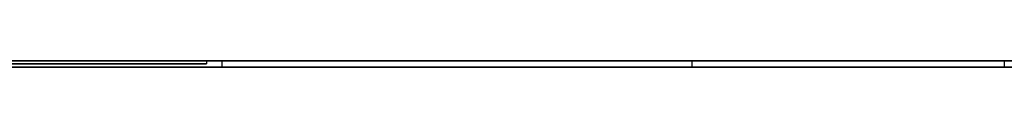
# Model space of a CAD drawing. Extents: x -3.09 to 3.09, y -0.36 to 1.94.
# Tile 143 of 168: x -0.029985 to 0.029258, y 1.8416 to 1.842. Entities that reach past the tile are written whole.
import ezdxf

# ---------------------------------------------------------------- set-up
doc = ezdxf.new("R2010")
doc.units = 0
doc.layers.get('0').update_dxf_attribs({"linetype": 'CONTINUOUS'})

# ---------------------------------------------------------------- blocks, each defined once
blk = doc.blocks.new('*U1')
at = {"extrusion": (0, 1, 0)}
for p, q in [((-3.01875, 1.842, 0.83), (3.01875, 1.842, 0.83)), ((3.01875, 1.842, -0.83), (-3.01875, 1.842, -0.83)), ((-2.92375, 1.842, -0.815), (2.92375, 1.842, -0.815)), ((2.92375, 1.842, 0.815), (-2.92375, 1.842, 0.815)), ((2.92375, 1.842, -0.7525), (-2.92375, 1.842, -0.7525)), ((-2.92375, 1.842, 0.7525), (2.92375, 1.842, 0.7525)), ((-2.45875, 1.842, -0.25), (-0.01875, 1.842, -0.25)), ((-0.01875, 1.842, 0.25), (-2.45875, 1.842, 0.25)), ((-0.01875, 1.842, -0.25), (-0.01875, 1.842, 0.25)), ((0.029258, 1.842, -0.345817), (-0.017827, 1.842, -0.345817)), ((-0.017827, 1.842, -0.345817), (-0.017827, 1.842, -0.485817)), ((-0.017827, 1.842, -0.485817), (0.037011, 1.842, -0.485817)), ((0.010447, 1.842, -0.371126), (0.03359, 1.842, -0.371126)), ((0.037011, 1.842, -0.461191), (0.010447, 1.842, -0.461191)), ((0.010447, 1.842, -0.461191), (0.010447, 1.842, -0.371126)), ((2.92375, 1.8416, -0.815), (-2.92375, 1.8416, -0.815)), ((-2.92375, 1.8416, 0.815), (2.92375, 1.8416, 0.815)), ((2.92375, 1.8416, -0.7525), (-2.92375, 1.8416, -0.7525)), ((-2.92375, 1.8416, 0.7525), (2.92375, 1.8416, 0.7525)), ((-2.45875, 1.8418, 0.25), (-0.01875, 1.8418, 0.25)), ((-0.01875, 1.8418, -0.25), (-2.45875, 1.8418, -0.25)), ((-0.01875, 1.8418, 0.25), (-0.01875, 1.8418, -0.25)), ((-0.017827, 1.8416, -0.345817), (0.029258, 1.8416, -0.345817)), ((-0.017827, 1.8416, -0.485817), (-0.017827, 1.8416, -0.345817)), ((0.037011, 1.8416, -0.485817), (-0.017827, 1.8416, -0.485817)), ((0.010447, 1.8416, -0.371126), (0.03359, 1.8416, -0.371126)), ((0.010447, 1.8416, -0.461191), (0.010447, 1.8416, -0.371126)), ((0.037011, 1.8416, -0.461191), (0.010447, 1.8416, -0.461191))]:
    blk.add_line(p, q, dxfattribs=at)
at = {"extrusion": (0, 0, -1)}
for p, q in [((-3.01875, 1.842, 0.83), (3.01875, 1.842, 0.83)), ((2.92375, 1.842, -0.7525), (-2.92375, 1.842, -0.7525)), ((2.92375, 1.842, 0.815), (-2.92375, 1.842, 0.815)), ((-0.01875, 1.842, 0.25), (-2.45875, 1.842, 0.25)), ((-0.01875, 1.842, 0.25), (-0.01875, 1.8418, 0.25)), ((0.029258, 1.842, -0.345817), (-0.017827, 1.842, -0.345817)), ((-0.017827, 1.842, -0.345817), (-0.017827, 1.8416, -0.345817)), ((0.037011, 1.842, -0.461191), (0.010447, 1.842, -0.461191)), ((0.010447, 1.842, -0.461191), (0.010447, 1.8416, -0.461191)), ((0.029258, 1.842, -0.345817), (0.029258, 1.8416, -0.345817)), ((2.92375, 1.8416, -0.7525), (-2.92375, 1.8416, -0.7525)), ((-2.92375, 1.8416, 0.815), (2.92375, 1.8416, 0.815)), ((-2.45875, 1.8418, 0.25), (-0.01875, 1.8418, 0.25)), ((-0.017827, 1.8416, -0.345817), (0.029258, 1.8416, -0.345817)), ((0.037011, 1.8416, -0.461191), (0.010447, 1.8416, -0.461191))]:
    blk.add_line(p, q, dxfattribs=at)
for p, q in [((3.01875, 1.842, -0.83), (-3.01875, 1.842, -0.83)), ((-2.92375, 1.842, 0.7525), (2.92375, 1.842, 0.7525)), ((-2.92375, 1.842, -0.815), (2.92375, 1.842, -0.815)), ((-2.45875, 1.842, -0.25), (-0.01875, 1.842, -0.25)), ((-0.01875, 1.842, -0.25), (-0.01875, 1.8418, -0.25)), ((-0.017827, 1.842, -0.485817), (0.037011, 1.842, -0.485817)), ((-0.017827, 1.842, -0.485817), (-0.017827, 1.8416, -0.485817)), ((0.010447, 1.842, -0.371126), (0.03359, 1.842, -0.371126)), ((0.010447, 1.842, -0.371126), (0.010447, 1.8416, -0.371126)), ((0.029258, 1.842, -0.345817), (0.029258, 1.8416, -0.345817)), ((-2.92375, 1.8416, 0.7525), (2.92375, 1.8416, 0.7525)), ((2.92375, 1.8416, -0.815), (-2.92375, 1.8416, -0.815)), ((-0.01875, 1.8418, -0.25), (-2.45875, 1.8418, -0.25)), ((0.037011, 1.8416, -0.485817), (-0.017827, 1.8416, -0.485817)), ((0.010447, 1.8416, -0.371126), (0.03359, 1.8416, -0.371126))]:
    blk.add_line(p, q)
at = {"extrusion": (-1, 0, 0)}
for p, q in [((-0.01875, 1.842, -0.25), (-0.01875, 1.842, 0.25)), ((-0.01875, 1.842, -0.25), (-0.01875, 1.8418, -0.25)), ((-0.01875, 1.842, 0.25), (-0.01875, 1.8418, 0.25)), ((0.010447, 1.842, -0.461191), (0.010447, 1.842, -0.371126)), ((0.010447, 1.842, -0.461191), (0.010447, 1.8416, -0.461191)), ((0.010447, 1.842, -0.371126), (0.010447, 1.8416, -0.371126)), ((-0.01875, 1.8418, 0.25), (-0.01875, 1.8418, -0.25)), ((0.010447, 1.8416, -0.461191), (0.010447, 1.8416, -0.371126))]:
    blk.add_line(p, q, dxfattribs=at)
at = {"extrusion": (1, 0, 0)}
for p, q in [((-0.017827, 1.842, -0.345817), (-0.017827, 1.842, -0.485817)), ((-0.017827, 1.842, -0.345817), (-0.017827, 1.8416, -0.345817)), ((-0.017827, 1.842, -0.485817), (-0.017827, 1.8416, -0.485817)), ((-0.017827, 1.8416, -0.485817), (-0.017827, 1.8416, -0.345817))]:
    blk.add_line(p, q, dxfattribs=at)

msp = doc.modelspace()

# ---------------------------------------------------------------- block references
msp.add_blockref('*U1', (0, 0))

doc.saveas('drawing.dxf')
